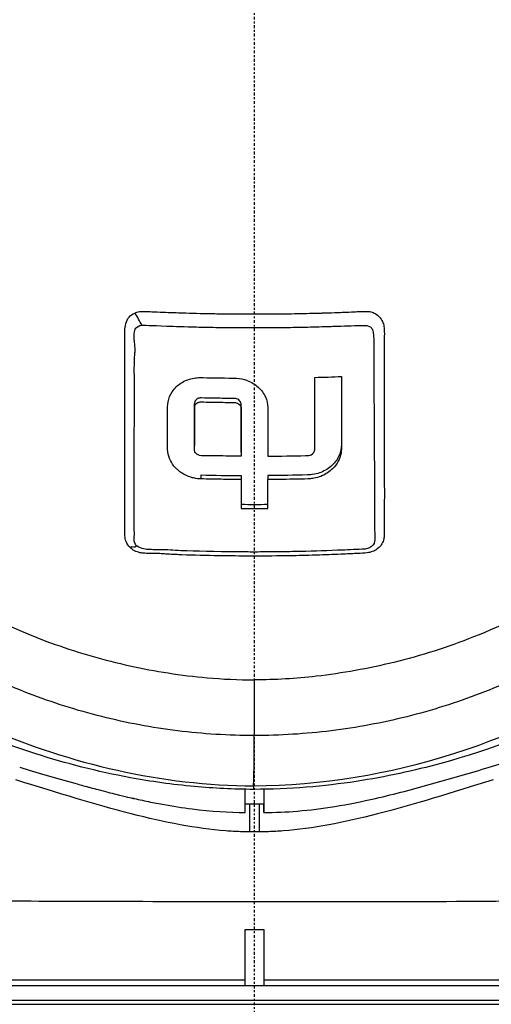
# Model space of a CAD drawing. Header units: millimetres. Extents: x 0 to 3390, y 0 to 1680.
# Tile 22 of 194: x 528 to 554, y 502 to 554. Entities that reach past the tile are written whole.
import ezdxf

# ---------------------------------------------------------------- set-up
doc = ezdxf.new("R2010")
doc.units = ezdxf.units.MM
doc.header["$LTSCALE"] = 0.2
doc.linetypes.add('CENTER2', pattern=[1.125, 0.75, -0.125, 0.125, -0.125])
doc.layers.add('02_Center Line', color=1, linetype='CENTER2')

# ---------------------------------------------------------------- blocks, each defined once
blk = doc.blocks.new('A$C15ab5bb0')
for p, q in [((-3.21, 118.165), (-3.21, 118.377)), ((-0.713, 118.118), (-0.713, 118.33)), ((-3.21, 115.936), (-3.21, 115.936)), ((3.211, 115.941), (3.211, 116.152)), ((-2.854, 114.364), (-2.854, 114.576)), ((-0.713, 114.545), (-0.713, 114.332)), ((-0.713, 114.332), (-0.713, 112.793)), ((0.714, 114.545), (0.714, 114.332)), ((0.714, 112.793), (0.714, 114.332)), ((-0.011, 103.629), (-0.011, 100.658)), ((-0.5, 97.974), (-0.5, 97.978)), ((0.5, 97.977), (0.5, 97.975)), ((0.5, 97.977), (0.5, 97.975)), ((0.5, 97.787), (0.5, 96.999)), ((0.5, 96.999), (-0.5, 96.999)), ((-0.25, 95.505), (-0.25, 96.999)), ((0.25, 96.999), (0.25, 95.505)), ((0.5, 96.604), (0.5, 96.999)), ((0.5, 96.55), (0.5, 96.604)), ((-7.925, 91.786), (-7.925, 91.787)), ((-7.624, 91.786), (-7.624, 91.786)), ((-5.226, 91.782), (-5.226, 91.782)), ((-4.925, 91.782), (-4.925, 91.782)), ((-0.5, 87.3), (-0.5, 90.3)), ((-0.5, 90.3), (0.5, 90.3)), ((0.5, 90.3), (0.5, 87.3)), ((-45.514, 87.6), (-0.5, 87.6)), ((0.5, 87.6), (45.514, 87.6)), ((-45.4, 87.3), (45.4, 87.3)), ((45.4, 86.5), (-45.4, 86.5)), ((-45.2, 86.3), (45.2, 86.3))]:
    blk.add_line(p, q)
for centre, radius, start, end in [((0, 121.2), 1.25, 94.5357, 94.5373), ((0, 121.2), 1.25, 85.5555, 85.5572), ((0, 145.3), 24.641, 254.9819, 254.9822), ((0, 145.3), 24.517, 285.0354, 285.0398), ((0, 145.3), 24.641, 284.9592, 284.9653), ((0, 145.3), 25.64, 255.5179, 255.518), ((0, 145.3), 25.64, 284.3755, 284.3777), ((0, 145.3), 28.476, 256.9843, 256.9844), ((0, 145.3), 28.476, 282.9468, 282.9478), ((0, 145.3), 29.475, 282.5145, 282.5148), ((0, 145.3), 29.598, 282.4632, 282.4635), ((0, 145.3), 30, 282.2992, 282.2994), ((0, 145.3), 30, 283.3408, 283.3409)]:
    blk.add_arc(centre, radius, start, end)
for centre, major_axis, ratio, start_param, end_param in [((-0.034, 181.055), (86.705, 0), 0.707107, 4.749821, 4.766295), ((0, 176.026), (-86.95, 0), 0.707107, 1.537976, 1.562598), ((0, 174.827), (-87.427, 0), 0.707107, 1.562643, 1.578965), ((-0.001, 169.692), (-80.471, 0), 0.707107, 1.561941, 1.579673), ((-0.349, 99.606), (0.066, 5.528), 0.059971, 4.41267, 4.904672), ((1.051, 1331.467), (1.092, 1233.685), 0.0005, 3.124159, 3.141593), ((1.051, 1331.467), (1.092, 1233.685), 0.0005, 3.141593, 3.141594)]:
    blk.add_ellipse(centre, major_axis=major_axis, ratio=ratio, start_param=start_param, end_param=end_param)
for points, knots in [([(-26.307, 161.219), (-29.505, 157.621), (-32.022, 153.457), (-33.777, 149.017), (-34.656, 146.795), (-35.347, 144.5), (-35.828, 142.165), (-36.309, 139.832), (-36.58, 137.459), (-36.617, 135.079), (-36.69, 130.318), (-35.846, 125.539), (-34.069, 121.103), (-32.292, 116.666), (-29.604, 112.582), (-26.208, 109.158), (-22.814, 105.736), (-18.725, 102.966), (-14.256, 101.054), (-9.786, 99.141), (-4.944, 97.986), (-0.051, 97.97)], [0, 0, 0, 0, 0.166636, 0.166636, 0.166636, 0.25, 0.25, 0.25, 0.333311, 0.333311, 0.333311, 0.49999, 0.49999, 0.49999, 0.666694, 0.666694, 0.666694, 0.833333, 0.833333, 0.833333, 1, 1, 1, 1]), ([(-0.051, 97.97), (7.222, 98.011), (14.381, 100.405), (20.383, 104.372), (24.407, 107.031), (27.873, 110.485), (30.545, 114.449), (31.858, 116.398), (32.98, 118.471), (33.881, 120.633), (36.614, 127.192), (37.288, 134.519), (35.969, 141.474), (34.962, 146.783), (32.895, 151.898), (29.931, 156.459), (29.012, 157.874), (28.007, 159.235), (26.92, 160.532)], [0, 0, 0, 0, 0.25, 0.25, 0.25, 0.417586, 0.417586, 0.417586, 0.5, 0.5, 0.5, 0.75, 0.75, 0.75, 0.940822, 0.940822, 0.940822, 1, 1, 1, 1]), ([(-0.011, 100.658), (-1.382, 100.657), (-2.754, 100.742), (-4.113, 100.911), (-5.474, 101.08), (-6.824, 101.333), (-8.151, 101.667), (-9.479, 102.001), (-10.783, 102.415), (-12.056, 102.905), (-13.329, 103.396), (-14.569, 103.963), (-15.767, 104.601), (-16.33, 104.901), (-16.883, 105.216), (-17.426, 105.546), (-18.04, 105.919), (-18.641, 106.313), (-19.227, 106.726), (-20.33, 107.503), (-21.382, 108.348), (-22.373, 109.254), (-23.363, 110.159), (-24.293, 111.126), (-25.155, 112.144), (-26.017, 113.162), (-26.81, 114.233), (-27.529, 115.347), (-28.205, 116.392), (-28.815, 117.476), (-29.356, 118.59), (-29.391, 118.662), (-29.426, 118.734), (-29.46, 118.807), (-30.027, 119.997), (-30.514, 121.222), (-30.917, 122.472), (-31.32, 123.721), (-31.639, 124.994), (-31.873, 126.281), (-32.106, 127.566), (-32.254, 128.865), (-32.314, 130.168), (-32.344, 130.822), (-32.351, 131.478), (-32.337, 132.134), (-32.328, 132.552), (-32.31, 132.971), (-32.284, 133.389), (-32.234, 134.159), (-32.155, 134.929), (-32.045, 135.694), (-32.039, 135.74), (-32.032, 135.786), (-32.025, 135.832), (-31.905, 136.643), (-31.75, 137.449), (-31.561, 138.247), (-31.372, 139.045), (-31.149, 139.835), (-30.894, 140.616), (-30.639, 141.397), (-30.351, 142.168), (-30.033, 142.928), (-29.867, 143.323), (-29.693, 143.715), (-29.511, 144.104), (-29.343, 144.462), (-29.17, 144.817), (-28.99, 145.17), (-28.615, 145.905), (-28.213, 146.627), (-27.78, 147.333), (-27.346, 148.039), (-26.882, 148.728), (-26.386, 149.395), (-25.89, 150.062), (-25.362, 150.709), (-24.803, 151.328), (-24.747, 151.39), (-24.691, 151.452), (-24.632, 151.516)], [0, 0, 0, 0, 0.0558973, 0.0558973, 0.0558973, 0.1118359, 0.1118359, 0.1118359, 0.1677762, 0.1677762, 0.1677762, 0.2237383, 0.2237383, 0.2237383, 0.25, 0.25, 0.25, 0.2796998, 0.2796998, 0.2796998, 0.3356284, 0.3356284, 0.3356284, 0.3915473, 0.3915473, 0.3915473, 0.4474757, 0.4474757, 0.4474757, 0.5, 0.5, 0.5, 0.503405, 0.503405, 0.503405, 0.5593482, 0.5593482, 0.5593482, 0.6152764, 0.6152764, 0.6152764, 0.6711159, 0.6711159, 0.6711159, 0.6991461, 0.6991461, 0.6991461, 0.7170401, 0.7170401, 0.7170401, 0.75, 0.75, 0.75, 0.7519922, 0.7519922, 0.7519922, 0.7869331, 0.7869331, 0.7869331, 0.8218791, 0.8218791, 0.8218791, 0.8568262, 0.8568262, 0.8568262, 0.875, 0.875, 0.875, 0.8917408, 0.8917408, 0.8917408, 0.9266216, 0.9266216, 0.9266216, 0.9615238, 0.9615238, 0.9615238, 0.996469, 0.996469, 0.996469, 0.9999607, 0.9999607, 0.9999607, 0.9999607]), ([(-24.356, 150.988), (-25.922, 149.033), (-27.051, 147.167), (-28.853, 143.497), (-29.589, 141.444), (-30.958, 135.558), (-31.045, 131.678), (-29.649, 124.155), (-28.192, 120.59), (-23.931, 114.205), (-21.184, 111.448), (-15.71, 107.707), (-13.246, 106.456), (-9.341, 105.064), (-8.01, 104.682), (-5.3, 104.086), (-3.912, 103.869), (-1.702, 103.671), (-0.859, 103.63), (-0.011, 103.629)], [-6.917277, -6.917277, -6.917277, -6.917277, -6.307005, -6.307005, -5.616269, -5.616269, -4.383959, -4.383959, -3.160831, -3.160831, -1.94987, -1.94987, -1.100763, -1.100763, -0.676872, -0.676872, -0.254293, -0.254293, 0, 0, 0, 0]), ([(24.352, 150.98), (27.244, 147.385), (28.676, 144.031), (30.658, 137.795), (30.964, 134.204), (30.466, 127.2), (29.426, 123.523), (25.922, 116.752), (23.503, 113.731), (17.928, 108.994), (14.929, 107.205), (10.303, 105.374), (8.879, 104.921), (6.075, 104.232), (4.683, 103.982), (2.217, 103.701), (1.101, 103.629), (-0.011, 103.629)], [0.000058, 0.000058, 0.000058, 0.000058, 1.424941, 1.424941, 3.493101, 3.493101, 5.923775, 5.923775, 8.34, 8.34, 10.482518, 10.482518, 11.395771, 11.395771, 12.255616, 12.255616, 12.922602, 12.922602, 12.922602, 12.922602]), ([(26.146, 149.685), (26.222, 149.585), (26.297, 149.485), (26.371, 149.384), (26.864, 148.716), (27.331, 148.029), (27.769, 147.326), (28.206, 146.622), (28.615, 145.903), (28.993, 145.169), (29.372, 144.434), (29.721, 143.686), (30.039, 142.926), (30.356, 142.166), (30.642, 141.393), (30.896, 140.611), (31.149, 139.83), (31.37, 139.038), (31.558, 138.24), (31.746, 137.441), (31.9, 136.635), (32.019, 135.825), (32.053, 135.597), (32.084, 135.37), (32.112, 135.142), (32.161, 134.745), (32.202, 134.346), (32.234, 133.947), (32.249, 133.758), (32.263, 133.569), (32.274, 133.38), (32.3, 132.962), (32.317, 132.543), (32.326, 132.125), (32.339, 131.469), (32.33, 130.814), (32.3, 130.159), (32.239, 128.856), (32.091, 127.558), (31.858, 126.273), (31.625, 124.986), (31.306, 123.713), (30.904, 122.463), (30.501, 121.214), (30.015, 119.989), (29.449, 118.798), (29.377, 118.647), (29.303, 118.496), (29.229, 118.346), (29.094, 118.074), (28.955, 117.804), (28.811, 117.537), (28.41, 116.788), (27.977, 116.055), (27.514, 115.34), (26.793, 114.227), (25.998, 113.157), (25.136, 112.14), (24.273, 111.123), (23.343, 110.157), (22.352, 109.252), (21.361, 108.347), (20.31, 107.501), (19.207, 106.723), (18.458, 106.195), (17.685, 105.697), (16.891, 105.233), (16.515, 105.013), (16.135, 104.8), (15.75, 104.595), (14.551, 103.956), (13.311, 103.389), (12.037, 102.9), (10.764, 102.41), (9.459, 101.997), (8.131, 101.665), (6.803, 101.332), (5.453, 101.08), (4.092, 100.912), (2.732, 100.743), (1.361, 100.658), (-0.011, 100.658)], [0, 0, 0, 0, 0.005433, 0.005433, 0.005433, 0.041569, 0.041569, 0.041569, 0.077688, 0.077688, 0.077688, 0.113822, 0.113822, 0.113822, 0.149952, 0.149952, 0.149952, 0.186071, 0.186071, 0.186071, 0.222204, 0.222204, 0.222204, 0.232329, 0.232329, 0.232329, 0.25, 0.25, 0.25, 0.258368, 0.258368, 0.258368, 0.276877, 0.276877, 0.276877, 0.305871, 0.305871, 0.305871, 0.363632, 0.363632, 0.363632, 0.421486, 0.421486, 0.421486, 0.479349, 0.479349, 0.479349, 0.486699, 0.486699, 0.486699, 0.5, 0.5, 0.5, 0.537191, 0.537191, 0.537191, 0.595052, 0.595052, 0.595052, 0.652905, 0.652905, 0.652905, 0.710747, 0.710747, 0.710747, 0.75, 0.75, 0.75, 0.768586, 0.768586, 0.768586, 0.826443, 0.826443, 0.826443, 0.884299, 0.884299, 0.884299, 0.942168, 0.942168, 0.942168, 1, 1, 1, 1]), ([(12.53, 98.966), (13.459, 99.252), (14.485, 99.59), (15.599, 100.009), (16.156, 100.218), (16.735, 100.447), (17.332, 100.702), (17.364, 100.716), (17.396, 100.73), (17.429, 100.744), (17.696, 100.859), (17.967, 100.978), (18.242, 101.103), (18.396, 101.173), (18.551, 101.244), (18.707, 101.318), (18.785, 101.354), (18.864, 101.391), (18.943, 101.429), (19.021, 101.466), (19.127, 101.517), (19.18, 101.542), (19.604, 101.747), (20.082, 101.985), (20.608, 102.263), (20.871, 102.402), (21.146, 102.55), (21.434, 102.71), (21.577, 102.789), (21.724, 102.871), (21.873, 102.956), (22.022, 103.041), (22.14, 103.109), (22.329, 103.22), (23.772, 104.063), (24.708, 104.706), (25.261, 105.089), (25.287, 105.107), (25.313, 105.125), (25.337, 105.142), (26.417, 105.893), (28.259, 107.212), (30.567, 109.396), (30.855, 109.669), (31.15, 109.956), (31.451, 110.257), (31.489, 110.294), (31.527, 110.332), (31.551, 110.357), (31.575, 110.381), (31.586, 110.392), (31.59, 110.396), (31.598, 110.404), (31.608, 110.414), (31.619, 110.426), (31.642, 110.449), (31.671, 110.479), (31.708, 110.515), (31.788, 110.597), (31.9, 110.711), (32.044, 110.861), (32.16, 110.981), (32.296, 111.124), (32.451, 111.29), (32.8, 111.661), (33.246, 112.149), (33.775, 112.766), (34.039, 113.074), (34.324, 113.414), (34.626, 113.788), (34.777, 113.976), (34.933, 114.171), (35.093, 114.376), (35.172, 114.478), (35.253, 114.583), (35.335, 114.69), (35.376, 114.743), (35.417, 114.797), (35.458, 114.851), (35.5, 114.906), (35.565, 114.993), (35.583, 115.016), (36.722, 116.531), (37.911, 118.31), (39.055, 120.398), (39.628, 121.442), (40.188, 122.563), (40.721, 123.764), (40.987, 124.364), (41.246, 124.985), (41.497, 125.626), (41.506, 125.65), (41.516, 125.675), (41.525, 125.7), (41.641, 125.996), (41.754, 126.297), (41.865, 126.602), (41.925, 126.768), (41.985, 126.934), (42.044, 127.102), (42.103, 127.27), (42.146, 127.395), (42.218, 127.609), (42.762, 129.22), (43.171, 130.731), (43.484, 132.125)], [0, 0, 0, 0, 0.0625, 0.0625, 0.0625, 0.09375, 0.09375, 0.09375, 0.0954442, 0.0954442, 0.0954442, 0.109375, 0.109375, 0.109375, 0.1171875, 0.1171875, 0.1171875, 0.1210937, 0.1210937, 0.1210937, 0.125, 0.125, 0.125, 0.15625, 0.15625, 0.15625, 0.171875, 0.171875, 0.171875, 0.1796875, 0.1796875, 0.1796875, 0.1875, 0.1875, 0.1875, 0.2471323, 0.2471323, 0.2471323, 0.25, 0.25, 0.25, 0.375, 0.375, 0.375, 0.390625, 0.390625, 0.390625, 0.3925781, 0.3925781, 0.3925781, 0.3945312, 0.3945312, 0.3945312, 0.3984375, 0.3984375, 0.3984375, 0.40625, 0.40625, 0.40625, 0.4235673, 0.4235673, 0.4235673, 0.4375, 0.4375, 0.4375, 0.46875, 0.46875, 0.46875, 0.484375, 0.484375, 0.484375, 0.4921875, 0.4921875, 0.4921875, 0.4960937, 0.4960937, 0.4960937, 0.4980469, 0.4980469, 0.4980469, 0.5, 0.5, 0.5, 0.625, 0.625, 0.625, 0.6875, 0.6875, 0.6875, 0.71875, 0.71875, 0.71875, 0.7199508, 0.7199508, 0.7199508, 0.734375, 0.734375, 0.734375, 0.7421875, 0.7421875, 0.7421875, 0.75, 0.75, 0.75, 0.8087468, 0.8087468, 0.8087468, 0.8087468]), ([(-0.041, 97.782), (-1.114, 97.784), (-2.183, 97.837), (-4.391, 98.04), (-5.534, 98.203), (-8.404, 98.735), (-10.071, 99.168), (-14.81, 100.686), (-17.772, 102.047), (-24.372, 105.887), (-27.743, 108.636), (-34.116, 115.206), (-37, 119.162), (-39.444, 123.608)], [0, 0, 0, 0, 0.322422, 0.322422, 0.701066, 0.701066, 1.320921, 1.320921, 2.540525, 2.540525, 4.416149, 4.416149, 6.585961, 6.585961, 6.585961, 6.585961]), ([(39.44, 123.603), (36.091, 117.516), (31.914, 112.281), (23.966, 105.732), (21, 103.741), (15.187, 100.895), (12.661, 99.913), (8.518, 98.779), (7.016, 98.448), (3.722, 97.946), (1.853, 97.783), (-0.041, 97.782)], [0, 0, 0, 0, 2.975946, 2.975946, 4.469782, 4.469782, 5.483644, 5.483644, 6.019057, 6.019057, 6.588479, 6.588479, 6.588479, 6.588479]), ([(-6.919, 116), (-6.919, 116.178), (-6.919, 116.358), (-6.919, 116.541), (-6.919, 116.689), (-6.919, 116.84), (-6.919, 116.992), (-6.919, 117.331), (-6.919, 117.642), (-6.919, 118.037), (-6.919, 118.432), (-6.919, 118.837), (-6.919, 119.253), (-6.919, 119.461), (-6.919, 119.671), (-6.919, 119.885), (-6.919, 119.941), (-6.919, 119.997), (-6.919, 120.053), (-6.919, 120.104), (-6.919, 120.155), (-6.919, 120.206), (-6.919, 120.314), (-6.919, 120.383), (-6.919, 120.532), (-6.919, 120.979), (-6.916, 121.351), (-6.918, 121.646), (-6.918, 121.695), (-6.918, 121.742), (-6.919, 121.787), (-6.919, 121.81), (-6.919, 121.831), (-6.919, 121.853), (-6.92, 121.864), (-6.92, 121.867), (-6.92, 121.875), (-6.92, 121.882), (-6.92, 121.892), (-6.92, 121.916), (-6.922, 122.01), (-6.923, 122.089), (-6.923, 122.151), (-6.923, 122.214), (-6.924, 122.22), (-6.921, 122.291), (-6.915, 122.435), (-6.907, 122.527), (-6.871, 122.661), (-6.8, 122.928), (-6.638, 123.117), (-6.388, 123.226)], [0.625, 0.625, 0.625, 0.625, 0.6594752, 0.6594752, 0.6594752, 0.6875, 0.6875, 0.6875, 0.75, 0.75, 0.75, 0.8125, 0.8125, 0.8125, 0.84375, 0.84375, 0.84375, 0.8519581, 0.8519581, 0.8519581, 0.859375, 0.859375, 0.859375, 0.875, 0.875, 0.875, 0.921875, 0.921875, 0.921875, 0.9296875, 0.9296875, 0.9296875, 0.9335938, 0.9335938, 0.9335938, 0.9355469, 0.9355469, 0.9355469, 0.9375, 0.9375, 0.9375, 0.9453125, 0.9453125, 0.9453125, 0.953125, 0.953125, 0.953125, 0.96875, 0.96875, 0.96875, 1, 1, 1, 1]), ([(-6.388, 123.226), (-6.321, 123.262), (-6.238, 123.287), (-6.138, 123.302), (-6.088, 123.309), (-6.034, 123.314), (-5.976, 123.315), (-5.918, 123.317), (-5.813, 123.314), (-5.789, 123.313), (-5.74, 123.31), (-5.666, 123.306), (-5.566, 123.302), (-5.466, 123.298), (-5.289, 123.29), (-5.191, 123.286), (-4.797, 123.269), (-4.395, 123.254), (-4.051, 123.243), (-3.535, 123.226), (-3.022, 123.212), (-2.513, 123.202), (-2.343, 123.198), (-2.136, 123.194), (-2.004, 123.192), (-1.476, 123.184), (-0.949, 123.178), (-0.422, 123.176), (-0.327, 123.176), (-0.233, 123.176), (-0.139, 123.176)], [0, 0, 0, 0, 0.00390625, 0.00390625, 0.00390625, 0.00585937, 0.00585937, 0.00585937, 0.0078125, 0.0078125, 0.0078125, 0.01171875, 0.01171875, 0.01171875, 0.015625, 0.015625, 0.015625, 0.03125, 0.03125, 0.03125, 0.0546875, 0.0546875, 0.0546875, 0.0625, 0.0625, 0.0625, 0.09375, 0.09375, 0.09375, 0.09935032, 0.09935032, 0.09935032, 0.09935032]), ([(-0.139, 123.176), (-0.095, 123.176), (-0.052, 123.176), (-0.009, 123.176), (0.117, 123.176), (0.243, 123.176), (0.368, 123.176), (0.5, 123.177), (0.632, 123.177), (0.763, 123.178), (0.829, 123.179), (0.895, 123.179), (0.961, 123.18), (1.027, 123.18), (1.132, 123.181), (1.158, 123.181), (1.589, 123.185), (2.02, 123.192), (2.451, 123.2), (2.667, 123.205), (2.882, 123.209), (3.098, 123.215), (3.206, 123.218), (3.314, 123.221), (3.422, 123.224), (3.476, 123.225), (3.53, 123.227), (3.584, 123.228), (3.611, 123.229), (3.638, 123.23), (3.665, 123.231), (3.692, 123.231), (3.719, 123.232), (3.775, 123.234), (4, 123.241), (4.232, 123.248), (4.443, 123.256), (4.548, 123.26), (4.648, 123.263), (4.743, 123.267), (4.79, 123.269), (4.836, 123.271), (4.881, 123.273), (4.903, 123.274), (4.925, 123.275), (4.946, 123.276), (4.968, 123.277), (4.989, 123.278), (5.035, 123.28), (5.22, 123.288), (5.378, 123.295), (5.485, 123.3), (5.539, 123.302), (5.579, 123.304), (5.607, 123.305), (5.621, 123.305), (5.632, 123.306), (5.638, 123.306), (5.644, 123.306), (5.648, 123.307), (5.68, 123.308), (5.806, 123.313), (5.935, 123.313), (6.039, 123.308), (6.143, 123.302), (6.173, 123.306), (6.275, 123.273), (6.349, 123.249), (6.421, 123.212), (6.487, 123.167)], [0.0993503, 0.0993503, 0.0993503, 0.0993503, 0.1019085, 0.1019085, 0.1019085, 0.109375, 0.109375, 0.109375, 0.1171875, 0.1171875, 0.1171875, 0.1210937, 0.1210937, 0.1210937, 0.125, 0.125, 0.125, 0.1875, 0.1875, 0.1875, 0.21875, 0.21875, 0.21875, 0.234375, 0.234375, 0.234375, 0.2421875, 0.2421875, 0.2421875, 0.2460937, 0.2460937, 0.2460937, 0.25, 0.25, 0.25, 0.265625, 0.265625, 0.265625, 0.2734375, 0.2734375, 0.2734375, 0.2773437, 0.2773437, 0.2773437, 0.2792969, 0.2792969, 0.2792969, 0.28125, 0.28125, 0.28125, 0.2890625, 0.2890625, 0.2890625, 0.2929687, 0.2929687, 0.2929687, 0.2949219, 0.2949219, 0.2949219, 0.296875, 0.296875, 0.296875, 0.3046875, 0.3046875, 0.3046875, 0.3125, 0.3125, 0.3125, 0.3182307, 0.3182307, 0.3182307, 0.3182307]), ([(6.487, 123.167), (6.601, 123.09), (6.697, 122.99), (6.759, 122.894), (6.808, 122.817), (6.846, 122.735), (6.874, 122.647)], [0.31823066, 0.31823066, 0.31823066, 0.31823066, 0.328125, 0.328125, 0.328125, 0.3359375, 0.3359375, 0.3359375, 0.3359375]), ([(-6.419, 122.118), (-6.419, 122.266), (-6.383, 122.353), (-6.341, 122.415), (-6.303, 122.47), (-6.148, 122.559), (-6.028, 122.579)], [0, 0, 0, 0, 0.5, 0.5, 0.5, 0.9492307, 0.9492307, 0.9492307, 0.9492307]), ([(-5.989, 122.583), (-5.964, 122.582), (-5.527, 122.565), (-4.677, 122.532), (-4.252, 122.515), (-3.724, 122.498), (-3.093, 122.482), (-2.777, 122.475), (-2.435, 122.467), (-2.067, 122.462), (-1.884, 122.459), (-1.693, 122.456), (-1.496, 122.454), (-1.398, 122.453), (-1.298, 122.452), (-1.196, 122.451), (-1.095, 122.45), (-0.944, 122.449), (-0.887, 122.448), (-0.591, 122.447), (-0.298, 122.446), (-0.009, 122.446), (0.191, 122.446), (0.39, 122.447), (0.587, 122.448)], [0, 0, 0, 0, 0.0625, 0.0625, 0.0625, 0.09375, 0.09375, 0.09375, 0.109375, 0.109375, 0.109375, 0.1171875, 0.1171875, 0.1171875, 0.1210937, 0.1210937, 0.1210937, 0.125, 0.125, 0.125, 0.1452398, 0.1452398, 0.1452398, 0.1592904, 0.1592904, 0.1592904, 0.1592904]), ([(0.587, 122.448), (0.983, 122.45), (1.372, 122.454), (1.753, 122.46), (2.176, 122.466), (2.59, 122.474), (2.995, 122.484), (3.197, 122.489), (3.398, 122.494), (3.596, 122.5), (3.695, 122.503), (3.793, 122.506), (3.891, 122.509), (3.989, 122.512), (4.036, 122.513), (4.184, 122.518), (4.776, 122.538), (5.259, 122.557), (5.626, 122.558), (5.809, 122.558), (5.972, 122.581), (6.089, 122.533), (6.148, 122.509), (6.195, 122.474), (6.23, 122.439), (6.265, 122.404), (6.301, 122.337), (6.302, 122.334), (6.306, 122.324), (6.37, 122.147), (6.362, 121.78), (6.358, 121.596), (6.363, 121.364), (6.363, 121.09), (6.364, 120.953), (6.364, 120.805), (6.365, 120.645), (6.365, 120.566), (6.366, 120.484), (6.366, 120.398), (6.366, 120.313), (6.367, 120.175), (6.367, 120.135), (6.367, 120.085), (6.368, 120.035), (6.368, 119.984), (6.372, 118.904), (6.379, 117.716), (6.387, 116.476), (6.389, 116.284), (6.39, 116.09), (6.391, 115.896), (6.397, 114.912), (6.399, 113.941), (6.404, 112.983), (6.407, 112.472), (6.41, 111.965), (6.412, 111.462), (6.412, 111.411), (6.416, 111.359), (6.419, 111.308)], [0.1592904, 0.1592904, 0.1592904, 0.1592904, 0.1875, 0.1875, 0.1875, 0.21875, 0.21875, 0.21875, 0.234375, 0.234375, 0.234375, 0.2421875, 0.2421875, 0.2421875, 0.25, 0.25, 0.25, 0.28125, 0.28125, 0.28125, 0.296875, 0.296875, 0.296875, 0.3046875, 0.3046875, 0.3046875, 0.3125, 0.3125, 0.3125, 0.34375, 0.34375, 0.34375, 0.359375, 0.359375, 0.359375, 0.3671875, 0.3671875, 0.3671875, 0.3710937, 0.3710937, 0.3710937, 0.375, 0.375, 0.375, 0.37986, 0.37986, 0.37986, 0.4838566, 0.4838566, 0.4838566, 0.5, 0.5, 0.5, 0.5815325, 0.5815325, 0.5815325, 0.625, 0.625, 0.625, 0.6294083, 0.6294083, 0.6294083, 0.6294083]), ([(6.874, 122.647), (6.887, 122.604), (6.898, 122.558), (6.907, 122.512), (6.915, 122.465), (6.922, 122.389), (6.923, 122.367), (6.927, 122.303), (6.929, 122.18), (6.926, 121.998), (6.926, 121.967), (6.925, 121.935), (6.925, 121.901), (6.924, 121.868), (6.923, 121.806), (6.923, 121.796), (6.922, 121.754), (6.921, 121.683), (6.922, 121.584), (6.922, 121.486), (6.922, 121.308), (6.922, 121.202), (6.922, 120.81), (6.922, 120.425), (6.922, 120.05), (6.922, 119.642), (6.922, 119.243), (6.922, 118.855)], [0.3359375, 0.3359375, 0.3359375, 0.3359375, 0.33984375, 0.33984375, 0.33984375, 0.34375, 0.34375, 0.34375, 0.35546875, 0.35546875, 0.35546875, 0.35742187, 0.35742187, 0.35742187, 0.359375, 0.359375, 0.359375, 0.3671875, 0.3671875, 0.3671875, 0.375, 0.375, 0.375, 0.40412945, 0.40412945, 0.40412945, 0.43580929, 0.43580929, 0.43580929, 0.43580929]), ([(-6.385, 121.035), (-6.382, 121.072), (-6.378, 121.112), (-6.374, 121.155), (-6.372, 121.185), (-6.37, 121.217), (-6.371, 121.252), (-6.371, 121.289), (-6.373, 121.329), (-6.375, 121.371), (-6.379, 121.453), (-6.387, 121.526), (-6.394, 121.587), (-6.401, 121.649), (-6.403, 121.665), (-6.41, 121.745), (-6.418, 121.825), (-6.422, 121.9), (-6.424, 121.949), (-6.426, 121.997), (-6.423, 122.089), (-6.419, 122.118)], [0.91004623, 0.91004623, 0.91004623, 0.91004623, 0.92149269, 0.92149269, 0.92149269, 0.92934783, 0.92934783, 0.92934783, 0.9375, 0.9375, 0.9375, 0.953125, 0.953125, 0.953125, 0.96875, 0.96875, 0.96875, 0.984375, 0.984375, 0.984375, 0.99999999, 0.99999999, 0.99999999, 0.99999999]), ([(-6.411, 119.188), (-6.41, 119.316), (-6.41, 119.357), (-6.411, 119.516), (-6.411, 119.546), (-6.411, 119.574), (-6.411, 119.6), (-6.411, 119.712), (-6.412, 119.796), (-6.413, 119.926), (-6.414, 120.085), (-6.414, 120.319), (-6.413, 120.428), (-6.412, 120.538), (-6.409, 120.658), (-6.405, 120.74), (-6.401, 120.832), (-6.395, 120.921), (-6.385, 121.035)], [0.75, 0.75, 0.75, 0.75, 0.78125, 0.78125, 0.78125, 0.7871311, 0.7871311, 0.7871311, 0.8125, 0.8125, 0.8125, 0.84375, 0.84375, 0.84375, 0.875, 0.875, 0.875, 0.9100462, 0.9100462, 0.9100462, 0.9100462]), ([(-2.854, 114.364), (-2.93, 114.366), (-2.994, 114.369), (-3.215, 114.403), (-3.305, 114.424), (-3.562, 114.503), (-3.721, 114.576), (-4.033, 114.774), (-4.18, 114.905), (-4.4, 115.18), (-4.481, 115.319), (-4.596, 115.615), (-4.629, 115.771), (-4.644, 116.122), (-4.637, 116.861), (-4.637, 118.155), (-4.647, 118.3), (-4.575, 118.674), (-4.502, 118.855), (-4.269, 119.208), (-4.107, 119.362), (-3.743, 119.602), (-3.533, 119.689), (-3.197, 119.761), (-3.083, 119.775), (-2.842, 119.783), (-2.707, 119.776), (-1.19, 119.747), (-0.902, 119.776), (-0.326, 119.614), (-0.119, 119.511), (0.247, 119.236), (0.398, 119.067), (0.61, 118.702), (0.674, 118.513), (0.725, 118.138), (0.714, 117.969), (0.714, 117.04), (0.714, 116.307), (0.714, 115.58)], [0.000001, 0.000001, 0.000001, 0.000001, 0.0228999, 0.0228999, 0.0392866, 0.0392866, 0.0703957, 0.0703957, 0.106369, 0.106369, 0.1368812, 0.1368812, 0.1682893, 0.1682893, 0.2063468, 0.2063468, 0.2161584, 0.2161584, 0.2261906, 0.2261906, 0.2377439, 0.2377439, 0.2497711, 0.2497711, 0.2557406, 0.2557406, 0.2623234, 0.2623234, 0.278629, 0.278629, 0.2891085, 0.2891085, 0.2997297, 0.2997297, 0.3094024, 0.3094024, 0.3183528, 0.3183528, 0.3526257, 0.3526257, 0.3526257, 0.3526257]), ([(4.638, 119.835), (4.638, 118.726), (4.638, 117.628), (4.638, 116.264), (4.649, 116.111), (4.572, 115.735), (4.496, 115.534), (4.234, 115.17), (4.071, 115.009), (3.658, 114.751), (3.436, 114.664), (3.023, 114.581), (2.932, 114.578), (2.123, 114.559), (1.418, 114.549), (0.714, 114.545)], [-0.6800885, -0.6800885, -0.6800885, -0.6800885, -0.4465538, -0.4465538, -0.3869673, -0.3869673, -0.3315029, -0.3315029, -0.2856786, -0.2856786, -0.2429755, -0.2429755, -0.2114046, -0.2114046, 0, 0, 0, 0]), ([(4.638, 119.835), (4.638, 118.611), (4.638, 117.4), (4.638, 116.005), (4.642, 115.893), (4.589, 115.588), (4.538, 115.443), (4.388, 115.161), (4.285, 115.025), (3.992, 114.738), (3.802, 114.621), (3.375, 114.429), (3.146, 114.389), (2.822, 114.358), (2.547, 114.357), (1.748, 114.341), (1.231, 114.335), (0.714, 114.332)], [0, 0, 0, 0, 0.404864, 0.404864, 0.471429, 0.471429, 0.539096, 0.539096, 0.611031, 0.611031, 0.711646, 0.711646, 0.850481, 0.850481, 0.985084, 0.985084, 1.231703, 1.231703, 1.231703, 1.231703]), ([(0.714, 115.58), (1.382, 115.584), (2.05, 115.594), (2.766, 115.61), (2.814, 115.61), (2.874, 115.614), (2.886, 115.615), (2.943, 115.624), (2.987, 115.637), (3.078, 115.684), (3.11, 115.714), (3.153, 115.763), (3.173, 115.794), (3.2, 115.858), (3.208, 115.89), (3.211, 115.938), (3.211, 115.951), (3.211, 116.038), (3.211, 116.083), (3.211, 116.3), (3.211, 116.471), (3.211, 117.682), (3.211, 118.731), (3.211, 119.789)], [0, 0, 0, 0, 0.20054, 0.20054, 0.2148823, 0.2148823, 0.2185744, 0.2185744, 0.2322424, 0.2322424, 0.2497681, 0.2497681, 0.2728388, 0.2728388, 0.2940175, 0.2940175, 0.3046181, 0.3046181, 0.3160183, 0.3160183, 0.3592799, 0.3592799, 0.6206332, 0.6206332, 0.6206332, 0.6206332]), ([(-6.297, 110.788), (-6.493, 110.987), (-6.397, 111.242), (-6.411, 111.474), (-6.425, 111.706), (-6.416, 111.944), (-6.417, 112.18), (-6.418, 112.616), (-6.417, 113.054), (-6.417, 113.494), (-6.417, 113.531), (-6.417, 113.568), (-6.417, 113.605), (-6.416, 114.081), (-6.416, 114.561), (-6.415, 115.044), (-6.415, 115.455), (-6.415, 115.868), (-6.414, 116.285), (-6.414, 116.356), (-6.414, 116.426), (-6.414, 116.496), (-6.414, 116.982), (-6.413, 117.466), (-6.413, 117.964), (-6.413, 118.361), (-6.414, 118.767), (-6.411, 119.188)], [0, 0, 0, 0, 0.0650124, 0.0650124, 0.0650124, 0.1300246, 0.1300246, 0.1300246, 0.25, 0.25, 0.25, 0.2600475, 0.2600475, 0.2600475, 0.3897625, 0.3897625, 0.3897625, 0.5, 0.5, 0.5, 0.5186195, 0.5186195, 0.5186195, 0.6472293, 0.6472293, 0.6472293, 0.75, 0.75, 0.75, 0.75]), ([(-0.713, 115.792), (-0.713, 116.097), (-0.713, 116.403), (-0.713, 117.221), (-0.713, 117.735), (-0.713, 118.282), (-0.71, 118.336), (-0.725, 118.423), (-0.741, 118.463), (-0.785, 118.532), (-0.81, 118.56), (-0.876, 118.611), (-0.919, 118.632), (-0.995, 118.655), (-1.026, 118.66), (-1.068, 118.662), (-1.076, 118.662), (-1.14, 118.663), (-1.168, 118.663), (-1.275, 118.664), (-1.355, 118.665), (-1.698, 118.669), (-1.961, 118.673), (-2.425, 118.682), (-2.625, 118.686), (-2.853, 118.691), (-2.857, 118.691), (-2.888, 118.691), (-2.913, 118.689), (-2.97, 118.677), (-3.001, 118.667), (-3.071, 118.633), (-3.105, 118.607), (-3.159, 118.547), (-3.178, 118.514), (-3.21, 118.428), (-3.21, 118.388), (-3.21, 117.616), (-3.21, 116.879), (-3.21, 116.147)], [-0.4871828, -0.4871828, -0.4871828, -0.4871828, -0.4277316, -0.4277316, -0.3285012, -0.3285012, -0.3226098, -0.3226098, -0.3172776, -0.3172776, -0.3124888, -0.3124888, -0.3067742, -0.3067742, -0.3029412, -0.3029412, -0.3017161, -0.3017161, -0.3008055, -0.3008055, -0.2981619, -0.2981619, -0.2894344, -0.2894344, -0.2828003, -0.2828003, -0.2818872, -0.2818872, -0.2777272, -0.2777272, -0.2722515, -0.2722515, -0.264582, -0.264582, -0.2577049, -0.2577049, -0.2477395, -0.2477395, -0.0000001, -0.0000001, -0.0000001, -0.0000001]), ([(-3.21, 115.936), (-3.21, 116.672), (-3.21, 117.413), (-3.21, 118.177), (-3.21, 118.223), (-3.173, 118.312), (-3.152, 118.344), (-3.092, 118.407), (-3.054, 118.43), (-2.991, 118.459), (-2.961, 118.468), (-2.905, 118.478), (-2.88, 118.48), (-2.851, 118.479), (-2.844, 118.479), (-2.656, 118.475), (-2.496, 118.471), (-2.12, 118.464), (-1.903, 118.46), (-1.529, 118.455), (-1.372, 118.453), (-1.183, 118.451), (-1.153, 118.451), (-1.079, 118.45), (-1.074, 118.45), (-1.035, 118.449), (-1.005, 118.444), (-0.929, 118.424), (-0.886, 118.404), (-0.818, 118.354), (-0.791, 118.327), (-0.745, 118.259), (-0.728, 118.22), (-0.711, 118.136), (-0.713, 118.092), (-0.713, 117.532), (-0.713, 117.018), (-0.713, 116.197), (-0.713, 115.888), (-0.713, 115.58)], [0.0000064, 0.0000064, 0.0000064, 0.0000064, 0.2491353, 0.2491353, 0.2552191, 0.2552191, 0.2589189, 0.2589189, 0.2637316, 0.2637316, 0.2676822, 0.2676822, 0.270798, 0.270798, 0.2713073, 0.2713073, 0.2742063, 0.2742063, 0.2781299, 0.2781299, 0.2809856, 0.2809856, 0.2815382, 0.2815382, 0.2823305, 0.2823305, 0.2856744, 0.2856744, 0.2908483, 0.2908483, 0.2950726, 0.2950726, 0.299591, 0.299591, 0.3043637, 0.3043637, 0.360882, 0.360882, 0.3950707, 0.3950707, 0.3950707, 0.3950707]), ([(6.922, 118.855), (6.922, 118.26), (6.922, 117.688), (6.922, 117.139), (6.922, 116.962), (6.922, 116.82), (6.922, 116.616), (6.922, 116.59), (6.922, 116.563), (6.922, 116.537), (6.922, 115.345), (6.929, 114.234), (6.927, 113.199), (6.926, 113.142), (6.926, 113.085), (6.926, 113.029)], [0.4358093, 0.4358093, 0.4358093, 0.4358093, 0.484375, 0.484375, 0.484375, 0.5, 0.5, 0.5, 0.5020328, 0.5020328, 0.5020328, 0.59375, 0.59375, 0.59375, 0.5988014, 0.5988014, 0.5988014, 0.5988014]), ([(-6.637, 110.705), (-6.733, 110.796), (-6.8, 110.883), (-6.858, 111.03), (-6.888, 111.103), (-6.907, 111.203), (-6.915, 111.336), (-6.918, 111.402), (-6.921, 111.468), (-6.921, 111.535), (-6.922, 111.601), (-6.92, 111.691), (-6.919, 111.732), (-6.917, 111.773), (-6.917, 111.834), (-6.918, 111.914), (-6.918, 111.994), (-6.919, 112.12), (-6.919, 112.212), (-6.919, 112.396), (-6.919, 112.557), (-6.919, 112.778), (-6.919, 112.862), (-6.919, 112.948), (-6.919, 113.034), (-6.919, 113.173), (-6.919, 113.314), (-6.919, 113.457), (-6.919, 113.689), (-6.919, 113.883), (-6.919, 114.171), (-6.919, 114.747), (-6.919, 115.356), (-6.919, 116)], [0, 0, 0, 0, 0.125, 0.125, 0.125, 0.1875, 0.1875, 0.1875, 0.21875, 0.21875, 0.21875, 0.25, 0.25, 0.25, 0.28125, 0.28125, 0.28125, 0.3125, 0.3125, 0.3125, 0.375, 0.375, 0.375, 0.398977, 0.398977, 0.398977, 0.4375, 0.4375, 0.4375, 0.5, 0.5, 0.5, 0.625, 0.625, 0.625, 0.625]), ([(-0.713, 115.58), (-1.15, 115.583), (-1.586, 115.588), (-2.174, 115.598), (-2.326, 115.601), (-2.631, 115.607), (-2.789, 115.588), (-2.986, 115.636), (-3.031, 115.656), (-3.103, 115.706), (-3.131, 115.733), (-3.178, 115.8), (-3.196, 115.839), (-3.208, 115.897), (-3.21, 115.917), (-3.21, 115.936)], [0, 0, 0, 0, 0.1309483, 0.1309483, 0.1764994, 0.1764994, 0.2225561, 0.2225561, 0.2373635, 0.2373635, 0.2498365, 0.2498365, 0.2629494, 0.2629494, 0.2692074, 0.2692074, 0.2692074, 0.2692074]), ([(-0.713, 114.332), (-1.07, 114.334), (-1.427, 114.338), (-2.14, 114.349), (-2.497, 114.356), (-2.854, 114.364)], [0.000001, 0.000001, 0.000001, 0.000001, 0.1070594, 0.1070594, 0.214117, 0.214117, 0.214117, 0.214117]), ([(6.926, 113.029), (6.926, 112.91), (6.925, 112.793), (6.925, 112.677), (6.924, 112.591), (6.923, 112.505), (6.923, 112.421), (6.922, 112.336), (6.922, 112.294), (6.921, 112.168), (6.919, 112.042), (6.918, 111.935), (6.917, 111.848), (6.917, 111.804), (6.917, 111.765), (6.917, 111.733), (6.918, 111.701), (6.918, 111.672), (6.92, 111.618), (6.924, 111.509), (6.923, 111.396), (6.917, 111.305), (6.911, 111.214), (6.913, 111.189), (6.885, 111.095), (6.828, 110.907), (6.716, 110.753), (6.553, 110.63), (6.472, 110.568), (6.384, 110.52), (6.289, 110.484), (6.206, 110.453), (6.084, 110.428), (6.013, 110.418)], [0.59880138, 0.59880138, 0.59880138, 0.59880138, 0.609375, 0.609375, 0.609375, 0.6171875, 0.6171875, 0.6171875, 0.625, 0.625, 0.625, 0.6328125, 0.6328125, 0.6328125, 0.63671875, 0.63671875, 0.63671875, 0.640625, 0.640625, 0.640625, 0.6484375, 0.6484375, 0.6484375, 0.65625, 0.65625, 0.65625, 0.671875, 0.671875, 0.671875, 0.6796875, 0.6796875, 0.6796875, 0.68652344, 0.68652344, 0.68652344, 0.68652344]), ([(6.419, 111.308), (6.427, 111.177), (6.433, 111.046), (6.38, 110.923), (6.322, 110.788), (6.184, 110.685), (6.025, 110.641)], [0.62940825, 0.62940825, 0.62940825, 0.62940825, 0.640625, 0.640625, 0.640625, 0.65299007, 0.65299007, 0.65299007, 0.65299007]), ([(-4.978, 110.37), (-5.03, 110.373), (-5.082, 110.375), (-5.135, 110.377), (-5.244, 110.38), (-5.323, 110.382), (-5.468, 110.382), (-5.614, 110.382), (-5.741, 110.385), (-5.85, 110.392), (-5.959, 110.399), (-6.018, 110.403), (-6.121, 110.425), (-6.326, 110.469), (-6.499, 110.561), (-6.637, 110.705)], [0.95716382, 0.95716382, 0.95716382, 0.95716382, 0.9609375, 0.9609375, 0.9609375, 0.96875, 0.96875, 0.96875, 0.9765625, 0.9765625, 0.9765625, 0.984375, 0.984375, 0.984375, 0.99999964, 0.99999964, 0.99999964, 0.99999964]), ([(4.422, 110.552), (3.675, 110.522), (2.929, 110.499), (2.184, 110.484), (1.773, 110.475), (1.363, 110.469), (0.953, 110.466), (0.85, 110.465), (0.727, 110.464), (0.558, 110.463), (0.389, 110.462), (0.222, 110.461), (0.058, 110.461), (0.035, 110.461), (0.013, 110.461), (-0.01, 110.461), (-0.313, 110.461), (-0.607, 110.463), (-0.89, 110.465), (-2.105, 110.474), (-3.115, 110.5), (-3.924, 110.529), (-4.328, 110.543), (-4.672, 110.582), (-4.98, 110.585), (-5.287, 110.587), (-5.548, 110.579), (-5.745, 110.602), (-6.14, 110.65), (-6.296, 110.787), (-6.297, 110.788)], [0.6934202, 0.6934202, 0.6934202, 0.6934202, 0.75, 0.75, 0.75, 0.78125, 0.78125, 0.78125, 0.7890625, 0.7890625, 0.7890625, 0.796875, 0.796875, 0.796875, 0.7979664, 0.7979664, 0.7979664, 0.8125, 0.8125, 0.8125, 0.875, 0.875, 0.875, 0.90625, 0.90625, 0.90625, 0.9375, 0.9375, 0.9375, 1, 1, 1, 1]), ([(6.025, 110.641), (5.984, 110.63), (5.94, 110.622), (5.897, 110.62), (5.478, 110.594), (5.069, 110.579), (4.656, 110.562), (4.578, 110.559), (4.5, 110.555), (4.422, 110.552)], [0.65299007, 0.65299007, 0.65299007, 0.65299007, 0.65625, 0.65625, 0.65625, 0.6875, 0.6875, 0.6875, 0.69342024, 0.69342024, 0.69342024, 0.69342024]), ([(-4.188, 110.322), (-4.26, 110.325), (-4.347, 110.33), (-4.451, 110.336), (-4.555, 110.343), (-4.707, 110.353), (-4.812, 110.36), (-4.867, 110.364), (-4.922, 110.367), (-4.978, 110.37)], [0.9375, 0.9375, 0.9375, 0.9375, 0.9453125, 0.9453125, 0.9453125, 0.953125, 0.953125, 0.953125, 0.95716382, 0.95716382, 0.95716382, 0.95716382]), ([(3.247, 110.292), (2.782, 110.278), (2.327, 110.267), (1.879, 110.259), (1.243, 110.248), (0.618, 110.243), (-0.01, 110.243), (-0.555, 110.243), (-1.104, 110.248), (-1.665, 110.256), (-1.745, 110.257), (-1.825, 110.258), (-1.905, 110.259), (-2.579, 110.27), (-3.234, 110.284), (-3.879, 110.309), (-3.983, 110.313), (-4.116, 110.319), (-4.188, 110.322)], [0.7551627, 0.7551627, 0.7551627, 0.7551627, 0.7879909, 0.7879909, 0.7879909, 0.8345724, 0.8345724, 0.8345724, 0.875, 0.875, 0.875, 0.8807705, 0.8807705, 0.8807705, 0.9296875, 0.9296875, 0.9296875, 0.9375, 0.9375, 0.9375, 0.9375]), ([(6.013, 110.418), (6.002, 110.417), (5.993, 110.416), (5.986, 110.415), (5.861, 110.403), (5.696, 110.393), (5.491, 110.382), (5.389, 110.377), (5.277, 110.372), (5.155, 110.366), (5.034, 110.36), (4.869, 110.353), (4.762, 110.348), (4.335, 110.328), (3.914, 110.312), (3.467, 110.299), (3.394, 110.296), (3.32, 110.294), (3.247, 110.292)], [0.68652344, 0.68652344, 0.68652344, 0.68652344, 0.6875, 0.6875, 0.6875, 0.703125, 0.703125, 0.703125, 0.7109375, 0.7109375, 0.7109375, 0.71875, 0.71875, 0.71875, 0.75, 0.75, 0.75, 0.75516272, 0.75516272, 0.75516272, 0.75516272]), ([(-12.53, 98.965), (-11.643, 98.69), (-10.656, 98.403), (-9.584, 98.106), (-9.45, 98.068), (-9.17, 97.991), (-8.955, 97.932), (-8.896, 97.916), (-8.837, 97.9), (-8.779, 97.884), (-8.63, 97.844), (-8.487, 97.806), (-8.352, 97.77), (-7.977, 97.671), (-7.658, 97.59), (-7.394, 97.524), (-6.867, 97.394), (-6.563, 97.325), (-6.481, 97.306), (-6.441, 97.297), (-6.042, 97.208), (-5.757, 97.149), (-5.473, 97.089), (-5.193, 97.035), (-4.918, 96.984), (-4.369, 96.884), (-3.839, 96.801), (-3.328, 96.736), (-2.308, 96.605), (-1.365, 96.547), (-0.5, 96.55)], [0, 0, 0, 0, 0.25, 0.25, 0.25, 0.28125, 0.28125, 0.28125, 0.2899192, 0.2899192, 0.2899192, 0.3125, 0.3125, 0.3125, 0.375, 0.375, 0.375, 0.5, 0.5, 0.5, 0.5625, 0.5625, 0.5625, 0.625, 0.625, 0.625, 0.75, 0.75, 0.75, 1, 1, 1, 1]), ([(0.5, 96.55), (1.097, 96.549), (1.695, 96.572), (2.29, 96.622), (2.955, 96.677), (3.617, 96.761), (4.277, 96.869), (5.01, 96.988), (5.739, 97.136), (6.463, 97.301), (7.486, 97.534), (8.5, 97.803), (9.511, 98.087), (10.52, 98.37), (11.527, 98.662), (12.53, 98.966)], [0.0000001, 0.0000001, 0.0000001, 0.0000001, 0.14542, 0.14542, 0.14542, 0.3080271, 0.3080271, 0.3080271, 0.4889993, 0.4889993, 0.4889993, 0.7445999, 0.7445999, 0.7445999, 1, 1, 1, 1]), ([(-0.25, 95.505), (-0.327, 95.507), (-0.405, 95.509), (-0.573, 95.513), (-0.663, 95.516), (-1.012, 95.529), (-1.27, 95.545), (-3.133, 95.69), (-4.759, 96.005), (-8.51, 96.973), (-10.414, 97.572), (-12.739, 98.29)], [0.000119, 0.000119, 0.000119, 0.000119, 0.023357, 0.023357, 0.050459, 0.050459, 0.128088, 0.128088, 0.611335, 0.611335, 1.120265, 1.120265, 1.120265, 1.120265]), ([(12.739, 98.29), (10.529, 97.607), (8.473, 96.962), (4.739, 96.001), (3.122, 95.689), (1.267, 95.544), (1.01, 95.529), (0.662, 95.516), (0.572, 95.513), (0.404, 95.509), (0.327, 95.507), (0.25, 95.505)], [0.000045, 0.000045, 0.000045, 0.000045, 0.694088, 0.694088, 1.351682, 1.351682, 1.457594, 1.457594, 1.494596, 1.494596, 1.526299, 1.526299, 1.526299, 1.526299]), ([(45.583, 95.5), (45.575, 95.478), (45.565, 95.449), (45.555, 95.417), (45.553, 95.411), (45.551, 95.404), (45.549, 95.398), (45.54, 95.37), (45.53, 95.335), (45.52, 95.304), (45.515, 95.289), (45.51, 95.275), (45.505, 95.265), (45.504, 95.262), (45.502, 95.259), (45.501, 95.257), (45.499, 95.254), (45.497, 95.252), (45.496, 95.249), (45.494, 95.247), (45.492, 95.244), (45.49, 95.242), (45.487, 95.237), (45.483, 95.233), (45.48, 95.229), (45.478, 95.226), (45.476, 95.224), (45.474, 95.222), (45.461, 95.208), (45.447, 95.192), (45.433, 95.176), (45.41, 95.151), (45.386, 95.124), (45.36, 95.098), (45.308, 95.048), (45.248, 94.998), (45.18, 94.949), (45.174, 94.944), (45.167, 94.94), (45.161, 94.935), (45.1, 94.892), (45.034, 94.848), (44.962, 94.805), (44.795, 94.706), (44.597, 94.607), (44.368, 94.511), (44.154, 94.42), (43.913, 94.331), (43.646, 94.244), (43.067, 94.055), (42.364, 93.874), (41.541, 93.701), (41.198, 93.629), (40.833, 93.559), (40.448, 93.49), (39.492, 93.32), (38.409, 93.161), (37.209, 93.014), (35.532, 92.808), (33.629, 92.627), (31.53, 92.471), (29.435, 92.316), (27.147, 92.187), (24.706, 92.083), (22.27, 91.98), (19.678, 91.905), (16.985, 91.855), (14.295, 91.806), (11.497, 91.784), (8.65, 91.777), (5.798, 91.771), (2.898, 91.778), (0, 91.779), (-2.905, 91.78), (-5.805, 91.781), (-8.65, 91.789), (-9.341, 91.791), (-10.029, 91.793), (-10.713, 91.796), (-12.849, 91.805), (-14.947, 91.82), (-16.986, 91.856), (-19.675, 91.904), (-22.263, 91.98), (-24.701, 92.084), (-27.143, 92.187), (-29.434, 92.316), (-31.53, 92.471), (-32.897, 92.573), (-34.182, 92.685), (-35.375, 92.808), (-36.013, 92.873), (-36.625, 92.942), (-37.209, 93.014), (-37.729, 93.077), (-38.227, 93.143), (-38.702, 93.212), (-39.722, 93.358), (-40.639, 93.515), (-41.444, 93.682), (-41.476, 93.689), (-41.509, 93.696), (-41.541, 93.703), (-42.313, 93.866), (-42.979, 94.039), (-43.538, 94.221), (-43.849, 94.322), (-44.126, 94.425), (-44.368, 94.532), (-44.583, 94.627), (-44.772, 94.726), (-44.932, 94.827), (-45.024, 94.884), (-45.106, 94.937), (-45.18, 94.991), (-45.281, 95.065), (-45.366, 95.141), (-45.433, 95.217), (-45.449, 95.236), (-45.465, 95.256), (-45.48, 95.274), (-45.48, 95.275), (-45.481, 95.276), (-45.481, 95.277), (-45.485, 95.281), (-45.488, 95.284), (-45.491, 95.288), (-45.492, 95.29), (-45.494, 95.292), (-45.496, 95.294), (-45.497, 95.296), (-45.499, 95.298), (-45.501, 95.3), (-45.508, 95.308), (-45.514, 95.319), (-45.52, 95.331), (-45.533, 95.356), (-45.544, 95.388), (-45.555, 95.419), (-45.565, 95.449), (-45.575, 95.479), (-45.583, 95.5)], [0, 0, 0, 0, 0.003964, 0.003964, 0.003964, 0.004713, 0.004713, 0.004713, 0.007953, 0.007953, 0.007953, 0.009478, 0.009478, 0.009478, 0.009935, 0.009935, 0.009935, 0.010428, 0.010428, 0.010428, 0.01092, 0.01092, 0.01092, 0.011903, 0.011903, 0.011903, 0.012413, 0.012413, 0.012413, 0.01583, 0.01583, 0.01583, 0.021067, 0.021067, 0.021067, 0.031544, 0.031544, 0.031544, 0.032526, 0.032526, 0.032526, 0.041717, 0.041717, 0.041717, 0.062955, 0.062955, 0.062955, 0.082774, 0.082774, 0.082774, 0.125744, 0.125744, 0.125744, 0.143688, 0.143688, 0.143688, 0.188269, 0.188269, 0.188269, 0.25059, 0.25059, 0.25059, 0.312834, 0.312834, 0.312834, 0.374971, 0.374971, 0.374971, 0.437043, 0.437043, 0.437043, 0.49925, 0.49925, 0.49925, 0.561612, 0.561612, 0.561612, 0.576759, 0.576759, 0.576759, 0.624068, 0.624068, 0.624068, 0.686476, 0.686476, 0.686476, 0.749017, 0.749017, 0.749017, 0.7898, 0.7898, 0.7898, 0.811607, 0.811607, 0.811607, 0.830994, 0.830994, 0.830994, 0.872606, 0.872606, 0.872606, 0.874291, 0.874291, 0.874291, 0.914641, 0.914641, 0.914641, 0.937101, 0.937101, 0.937101, 0.957104, 0.957104, 0.957104, 0.968527, 0.968527, 0.968527, 0.984245, 0.984245, 0.984245, 0.988175, 0.988175, 0.988175, 0.988328, 0.988328, 0.988328, 0.989158, 0.989158, 0.989158, 0.98965, 0.98965, 0.98965, 0.990141, 0.990141, 0.990141, 0.99211, 0.99211, 0.99211, 0.996053, 0.996053, 0.996053, 1, 1, 1, 1]), ([(0.25, 95.505), (0.167, 95.505), (0.083, 95.505), (-0.083, 95.505), (-0.167, 95.505), (-0.25, 95.505)], [0.00011713, 0.00011713, 0.00011713, 0.00011713, 0.02512829, 0.02512829, 0.05010941, 0.05010941, 0.05010941, 0.05010941])]:
    blk.add_open_spline(points, degree=3, knots=knots)
for points in [[(-5.989, 122.583), (-6.16, 122.758), (-6.22, 123.05), (-6.388, 123.226)], [(-6.028, 122.579), (-6.015, 122.581), (-6.002, 122.583), (-5.989, 122.583)], [(-6.637, 110.705), (-6.494, 110.832), (-6.439, 110.66), (-6.297, 110.788)], [(-0.5, 96.55), (-0.5, 96.995), (-0.5, 97.408), (-0.5, 97.786)], [(0.5, 97.787), (0.5, 97.409), (0.5, 96.995), (0.5, 96.55)]]:
    blk.add_open_spline(points, degree=3)
at = {"layer": '02_Center Line'}
blk.add_line((0, -6), (0, 881.3), dxfattribs=at)

msp = doc.modelspace()

# ---------------------------------------------------------------- block references
msp.add_blockref('A$C15ab5bb0', (540.982, 415.338))

doc.saveas('drawing.dxf')
